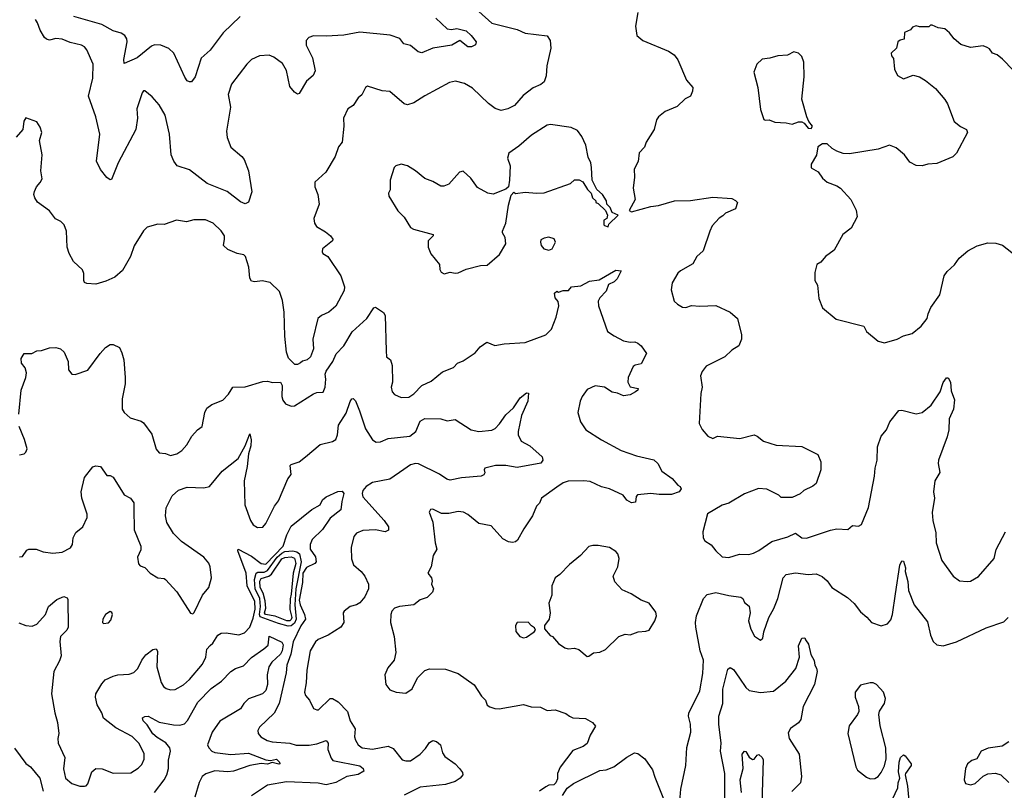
# Model space of a CAD drawing. Extents: x 2143765 to 2212931, y 878955 to 1017455.
# Tile 56 of 256: x 2163047 to 2169239, y 914639 to 919485. Entities that reach past the tile are written whole.
import ezdxf

# ---------------------------------------------------------------- set-up
doc = ezdxf.new("R2010")
doc.units = 0

msp = doc.modelspace()

# ---------------------------------------------------------------- linework, layer by layer
at = {"layer": '0CON20XD'}
for points in [[(2165935, 919536.2), (2166015, 919464.2), (2166175, 919424.2), (2166225, 919401.4), (2166365, 919383.3), (2166383.7, 919353.7), (2166387.3, 919305), (2166362.2, 919195), (2166358, 919132), (2166345, 919094.3), (2166325, 919077.3), (2166275, 919057.1), (2166212.3, 919007.7), (2166158.1, 918945), (2166116.2, 918925), (2166075, 918914.5), (2166037.2, 918927.2), (2165995, 918958.6), (2165895, 919053.5), (2165845, 919084.4), (2165788.6, 919098.6), (2165750.7, 919089.3), (2165595, 919007.1), (2165525, 918962), (2165485, 918950), (2165465, 918955.7), (2165375, 919034.3), (2165327.3, 919037.3), (2165235, 919067.5), (2165221.2, 919058.8), (2165198.3, 919011.7), (2165176.1, 918993.9), (2165143.9, 918946.1), (2165110, 918925), (2165084.1, 918865.9), (2165086.2, 918815), (2165074.3, 918715.7), (2165050.8, 918685), (2165030.8, 918625), (2164973.2, 918526.8), (2164903, 918463), (2164903.3, 918435), (2164921.2, 918385), (2164931.2, 918325), (2164896.7, 918235), (2164900, 918205), (2164914.2, 918184.2), (2164970.3, 918150.3), (2165002.5, 918125), (2165016.7, 918105), (2165013.3, 918095), (2164951.2, 918045), (2164948.8, 918025), (2164953.8, 918015), (2164985.8, 917995.8), (2165067.5, 917875), (2165089.4, 917805), (2165088, 917782), (2165036.1, 917683.9), (2164992, 917645), (2164945, 917625.8), (2164922.5, 917605), (2164890, 917475), (2164894, 917415), (2164876.2, 917365), (2164855, 917346.7), (2164825, 917336.7), (2164813.6, 917326.4), (2164795, 917317.5), (2164777, 917317), (2164737, 917357), (2164724.5, 917394.5), (2164713.6, 917495), (2164709.5, 917645), (2164698.7, 917718.7), (2164680.8, 917775), (2164622.3, 917832.3), (2164572.3, 917842.3), (2164525, 917836.7), (2164505, 917840), (2164495, 917860), (2164487.7, 917927.7), (2164468, 917995), (2164455.5, 918005.5), (2164415, 918014.3), (2164355, 918038.8), (2164328.8, 918065), (2164335.7, 918104.3), (2164334, 918125), (2164315, 918156.2), (2164263.3, 918205), (2164215.8, 918225.8), (2164142.7, 918227.3), (2164095, 918214), (2164033.6, 918223.6), (2163955, 918196.7), (2163915, 918198.8), (2163849.5, 918180.5), (2163825, 918156.7), (2163766.4, 918063.6), (2163743.9, 917996.1), (2163692.9, 917907.1), (2163645, 917866.2), (2163588.7, 917841.3), (2163525, 917820.8), (2163470, 917825), (2163455, 917832.5), (2163450, 917845), (2163449.5, 917889.5), (2163442.3, 917912.3), (2163385, 917963.8), (2163358.6, 918015), (2163345.8, 918055), (2163340.8, 918155), (2163326.2, 918195), (2163305.8, 918215.8), (2163273, 918233), (2163235, 918282.2), (2163158.3, 918338.3), (2163142.5, 918365), (2163135.8, 918385), (2163140, 918405), (2163152.5, 918435), (2163175, 918461.2), (2163188, 918485), (2163180, 918535), (2163187.5, 918635), (2163171.2, 918725), (2163186.1, 918776.1), (2163175, 918810), (2163155, 918842.5), (2163085, 918867.5), (2163073.6, 918846.4), (2163066.1, 918793.9), (2163024.2, 918745.8)], [(2164433.3, 919505), (2164326.8, 919403.2), (2164245.6, 919294.4), (2164187.7, 919242.3), (2164150, 919125), (2164127.5, 919095), (2164115, 919093.3), (2164100.8, 919100.8), (2164085, 919123.3), (2164015.6, 919275.6), (2163985, 919303.8), (2163935, 919325.8), (2163895, 919327.1), (2163875, 919318.1), (2163785, 919246), (2163705, 919210), (2163701.1, 919235), (2163723.1, 919345), (2163721.3, 919365), (2163708.5, 919385), (2163685, 919400.4), (2163634.7, 919414.7), (2163564.2, 919454.2), (2163387.1, 919505)], [(2166935, 919530), (2166919.2, 919445), (2166928.8, 919385), (2166964.6, 919354.6), (2167126.3, 919286.3), (2167162, 919265), (2167185, 919232), (2167241.2, 919105), (2167279.7, 919059.7), (2167278.6, 919035), (2167265, 919003.8), (2167232.1, 918987.9), (2167181.4, 918938.6), (2167105, 918908), (2167063.8, 918875), (2167051.2, 918855), (2167036.7, 918795), (2166986.2, 918715), (2166975, 918682.5), (2166941.7, 918648.3), (2166935.7, 918594.3), (2166910.8, 918545), (2166914, 918495), (2166903.8, 918425), (2166916.7, 918355), (2166880, 918285), (2166895, 918277.5), (2167015, 918309.4), (2167065, 918315.8), (2167165, 918345.6), (2167265, 918348.6), (2167405, 918368.8), (2167525, 918360), (2167548.3, 918348.3), (2167560, 918335), (2167547.5, 918295), (2167485, 918267.5), (2167469.3, 918250.7), (2167445, 918237.5), (2167401.2, 918188.8), (2167386, 918155), (2167345, 918032.5), (2167305, 917996.7), (2167280, 917950), (2167203.3, 917906.7), (2167185, 917890), (2167150.2, 917829.8), (2167144.6, 917785.4), (2167163.3, 917715), (2167182.9, 917695), (2167215, 917677.8), (2167235, 917675.7), (2167272.2, 917687.8), (2167325, 917683.5), (2167425, 917687.5), (2167515, 917646.7), (2167560, 917605), (2167586.4, 917503.6), (2167586.7, 917475), (2167570, 917435), (2167525, 917406.7), (2167481.2, 917365), (2167364.4, 917305.6), (2167337.9, 917272.1), (2167328.9, 917245), (2167339.5, 917175), (2167330, 917135), (2167320, 916945), (2167337.9, 916907.9), (2167375, 916866), (2167405, 916852), (2167435, 916866.2), (2167575, 916851.2), (2167665, 916873.3), (2167685, 916866.7), (2167724.1, 916834.1), (2167805, 916808.8), (2167965, 916801.2), (2168065, 916750), (2168084, 916705), (2168084.4, 916655), (2168055, 916568.8), (2168035, 916552), (2167977.5, 916525), (2167955, 916503.3), (2167905, 916480), (2167835, 916480), (2167820, 916495), (2167745, 916532), (2167692.3, 916537.7), (2167605.8, 916504.2), (2167505.7, 916444.3), (2167465, 916432.5), (2167373, 916377), (2167342.5, 916265), (2167345, 916227.5), (2167355, 916207.5), (2167395, 916182.5), (2167424.1, 916144.1), (2167465, 916107.5), (2167507.1, 916102.9), (2167573, 916123), (2167631.7, 916121.7), (2167660.5, 916129.5), (2167695, 916146), (2167777.6, 916202.4), (2167876.6, 916233.4), (2167925, 916256.2), (2167965, 916226.2), (2167995, 916224.4), (2168145, 916274.2), (2168185, 916282.5), (2168255, 916278.8), (2168285, 916303.3), (2168320.7, 916299.3), (2168340.5, 916309.5), (2168385, 916417.5), (2168421.9, 916615), (2168425.7, 916664.3), (2168440, 916715), (2168442, 916798), (2168464.6, 916865.4), (2168496.9, 916905), (2168519.2, 916955), (2168575, 917026.7), (2168595, 917030), (2168685, 917006), (2168722.5, 917015), (2168778.9, 917061.1), (2168835.6, 917144.4), (2168855, 917203.3), (2168875, 917232.5), (2168885, 917232.5), (2168901.2, 917205), (2168905, 917150), (2168925.8, 917095), (2168919.4, 917035), (2168892.9, 916975), (2168889.2, 916905), (2168879.1, 916860.9), (2168825.8, 916715), (2168823.1, 916695), (2168833.4, 916636.6), (2168802.5, 916585), (2168793.3, 916515), (2168798.8, 916475), (2168784.2, 916385), (2168789.4, 916335), (2168808, 916258), (2168810.9, 916195), (2168845, 916083.8), (2168916.7, 915985), (2168956.8, 915956.8), (2169005, 915951.1), (2169026.7, 915955), (2169076.8, 915983.2), (2169175, 916096.7), (2169187.9, 916152.1), (2169246, 916265)], [(2165664, 919495), (2165735, 919427.1), (2165763.4, 919423.4), (2165795, 919430), (2165855.6, 919415.6), (2165886.8, 919386.7), (2165917.5, 919345), (2165913.3, 919326.7), (2165887.5, 919315), (2165865, 919313.5), (2165815, 919353.3), (2165765, 919324.5), (2165644.4, 919305.6), (2165575, 919275.8), (2165553.4, 919283.4), (2165505, 919322), (2165462.4, 919332.4), (2165437.5, 919367.5), (2165377.7, 919387.7), (2165185.7, 919405.7), (2165085, 919387.1), (2164975, 919381.9), (2164895, 919384.3), (2164865, 919372.5), (2164847.5, 919355), (2164848.6, 919325), (2164887.8, 919245), (2164905.6, 919164.4), (2164892.9, 919135), (2164850.9, 919099.1), (2164805, 919020), (2164795, 919017.5), (2164775, 919030), (2164745.8, 919065.8), (2164724, 919165), (2164699.5, 919209.5), (2164645, 919249.5), (2164615, 919261.5), (2164555, 919257.1), (2164505, 919233.8), (2164475.8, 919205), (2164379.7, 919080.3), (2164357.8, 919015), (2164372.5, 918935), (2164348.5, 918785), (2164352.2, 918745), (2164375, 918684), (2164444.4, 918624.4), (2164458.8, 918605), (2164485.7, 918535), (2164507, 918403), (2164485, 918337.5), (2164465, 918326.2), (2164435, 918339.2), (2164352.5, 918405), (2164226, 918455), (2164115, 918541.9), (2164036.6, 918566.6), (2164016.9, 918595), (2164000.5, 918635), (2163988.2, 918765), (2163961.1, 918885), (2163925, 918950), (2163879.7, 918999.7), (2163835, 919037.5), (2163825, 919037.5), (2163817.5, 919025), (2163784.5, 918925.5), (2163788.9, 918865), (2163776.5, 918795), (2163666.4, 918585), (2163625, 918480), (2163615, 918477.5), (2163595, 918493.3), (2163555, 918543.3), (2163530, 918595), (2163551.9, 918765), (2163525.6, 918875), (2163479.2, 919005), (2163507, 919117), (2163509.2, 919205), (2163469.4, 919295), (2163454, 919315), (2163435, 919325.6), (2163365, 919341.1), (2163315, 919362.9), (2163275, 919365.8), (2163235, 919356.2), (2163215, 919362), (2163202.7, 919372.7), (2163175, 919420), (2163160, 919465), (2163145.9, 919485.9)], [(2169295, 919166.7), (2169226.7, 919236.7), (2169194.2, 919264.2), (2169164.2, 919274.2), (2169145, 919302.5), (2169130.7, 919310.7), (2169105, 919320), (2169025, 919310), (2168965, 919330), (2168924.1, 919364.1), (2168895, 919402.5), (2168865, 919427.5), (2168823, 919433), (2168785, 919450), (2168775, 919450), (2168765, 919440), (2168705, 919440), (2168685, 919447.5), (2168661.7, 919438.3), (2168648.3, 919421.7), (2168610, 919405), (2168608.3, 919361.7), (2168583, 919357), (2168570, 919345), (2168560, 919305), (2168527.5, 919275), (2168528.3, 919258.3), (2168541.7, 919241.7), (2168547.5, 919175), (2168567.5, 919135), (2168605, 919112.5), (2168665, 919136.7), (2168705, 919126.7), (2168743.6, 919103.6), (2168805, 919053.3), (2168864.1, 918984.1), (2168881.2, 918955), (2168924.2, 918844.2), (2168962.4, 918812.4), (2169000, 918795), (2169006.7, 918775), (2168937.5, 918645), (2168915, 918623.3), (2168815, 918580), (2168757, 918577), (2168723, 918567), (2168685, 918567.5), (2168645, 918590), (2168611.2, 918635), (2168558.8, 918678.8), (2168516.2, 918696.2), (2168445, 918670), (2168265, 918641.2), (2168225, 918643.8), (2168185, 918658.8), (2168156.7, 918675), (2168125, 918704), (2168095, 918704.2), (2168065, 918686.2), (2168057, 918633), (2168024.2, 918575.8), (2168023.9, 918553.9), (2168067.5, 918527.5), (2168095, 918487.5), (2168125, 918462.5), (2168185, 918440), (2168207.5, 918425), (2168273.6, 918353.6), (2168306.2, 918286.2), (2168313.3, 918245), (2168276.2, 918175), (2168224, 918135), (2168168.8, 918035), (2168114.5, 917995.5), (2168085, 917960), (2168060, 917945), (2168046.7, 917895), (2168046.7, 917845), (2168063.8, 917815), (2168071.7, 917731.7), (2168095, 917673.3), (2168182.3, 917602.3), (2168355, 917557.5), (2168372.5, 917525), (2168445, 917463.3), (2168485, 917453.3), (2168565, 917476.2), (2168605, 917496.7), (2168658.3, 917511.7), (2168715, 917556.7), (2168753.3, 917605), (2168758.8, 917635), (2168776, 917675), (2168833.8, 917755), (2168860, 917875), (2168878.3, 917901.7), (2168925.8, 917944.2), (2168953.8, 917985), (2169008.3, 918031.7), (2169067, 918063), (2169135, 918082.5), (2169185, 918080), (2169226.6, 918066.6), (2169375, 917952.5)], [(2168025, 918800), (2168032.5, 918815), (2168010, 918845), (2167997.5, 918875), (2167965.8, 918985), (2167980, 919125), (2167977.3, 919217.3), (2167965, 919253.3), (2167944.2, 919274.2), (2167915, 919284), (2167875, 919262), (2167815, 919258.8), (2167765, 919243.3), (2167715, 919237.5), (2167683.3, 919205), (2167663.3, 919155), (2167687.7, 919057.7), (2167705, 918920), (2167727, 918857), (2167735, 918852.5), (2167760, 918855), (2167795, 918840), (2167867.3, 918837.3), (2167905, 918827.5), (2167945, 918842.5), (2167965, 918842.5), (2167980, 918835), (2168005, 918802.5), (2168025, 918800)], [(2165717, 917887), (2165755, 917897.5), (2165785, 917890), (2165805, 917893.3), (2165855, 917916.2), (2165945, 917938.8), (2165987.7, 917942.3), (2166065, 918007.5), (2166103.8, 918075), (2166100, 918115), (2166082.5, 918145), (2166082.5, 918155), (2166103.8, 918205), (2166121.7, 918318.3), (2166138.3, 918381.7), (2166155, 918400), (2166165, 918392.5), (2166225, 918401.2), (2166296.1, 918393.9), (2166345, 918396.2), (2166510, 918455), (2166535, 918477.5), (2166565, 918477.5), (2166587.5, 918465), (2166617, 918417), (2166640, 918395), (2166650, 918365), (2166670, 918345), (2166670, 918335), (2166685, 918330), (2166730, 918285), (2166742.5, 918255), (2166740, 918235), (2166720, 918225), (2166720, 918195), (2166725, 918190), (2166748.3, 918181.7), (2166751.7, 918198.3), (2166810, 918255), (2166771.7, 918271.7), (2166760, 918305), (2166740, 918325), (2166736.7, 918345), (2166712.5, 918385), (2166677, 918417), (2166646.1, 918476.1), (2166643.6, 918556.4), (2166638, 918585), (2166620.9, 918620.9), (2166606.9, 918695), (2166581.4, 918751.4), (2166555, 918788.9), (2166515, 918807.8), (2166385, 918826.2), (2166365, 918822.5), (2166265, 918759.4), (2166185, 918690.6), (2166123.3, 918646.7), (2166114.4, 918615), (2166131.2, 918565), (2166127.5, 918475), (2166120, 918435), (2166105, 918420), (2166025, 918387.5), (2165990, 918395), (2165925, 918430), (2165885, 918487.5), (2165835, 918532.5), (2165813.6, 918526.4), (2165745, 918450), (2165715, 918437.5), (2165695, 918437.5), (2165645, 918467.5), (2165595, 918486.7), (2165536.7, 918535), (2165485, 918566), (2165445, 918576), (2165413, 918567), (2165401.2, 918555), (2165376, 918475), (2165376.2, 918415), (2165366.2, 918395), (2165368, 918375), (2165423.9, 918283.9), (2165465, 918243.3), (2165505, 918178.8), (2165523.3, 918166.7), (2165647.5, 918135), (2165647.5, 918125), (2165616.2, 918095), (2165616.2, 918055), (2165632.7, 918012.7), (2165686.1, 917946.1), (2165688.8, 917915), (2165698.3, 917898.3), (2165717, 917887)], [(2166375, 918036), (2166395, 918044), (2166416.7, 918085), (2166407.3, 918107.3), (2166375, 918117.1), (2166345, 918112), (2166325, 918100), (2166321.2, 918085), (2166326.2, 918065), (2166343.3, 918045), (2166375, 918036)], [(2163040.9, 917005), (2163056.5, 917155), (2163085.8, 917235), (2163089.2, 917265), (2163082, 917295), (2163058.8, 917325), (2163056.2, 917355), (2163075, 917386.7), (2163124.2, 917385.8), (2163155, 917402), (2163185, 917404.2), (2163235, 917421.9), (2163273.3, 917423.3), (2163304.5, 917414.5), (2163325.8, 917395), (2163351.4, 917335), (2163355, 917283.3), (2163375, 917256.2), (2163395, 917254), (2163475, 917280), (2163553.8, 917385), (2163587.3, 917422.7), (2163615, 917443.3), (2163635, 917443.3), (2163673.9, 917423.9), (2163690.3, 917390.3), (2163701.5, 917345), (2163710.3, 917235), (2163709.7, 917195), (2163691.1, 917101.1), (2163692, 917035), (2163704.3, 917014.3), (2163741.2, 916981.2), (2163810.5, 916960.5), (2163825, 916950), (2163877.6, 916877.6), (2163906, 916785), (2163925, 916761.2), (2163965, 916756), (2163995, 916744.3), (2164035, 916754.4), (2164067.5, 916775), (2164098.9, 916811.1), (2164130, 916865), (2164166.2, 916905), (2164194.1, 916925.9), (2164211.4, 917015), (2164223, 917043), (2164255, 917064.2), (2164325, 917092.9), (2164360.6, 917129.4), (2164386.7, 917175), (2164465, 917177.1), (2164575, 917210.6), (2164605, 917211.4), (2164636.1, 917203.9), (2164686.4, 917206.4), (2164697.5, 917185), (2164696.2, 917115), (2164702.3, 917092.3), (2164719.5, 917069.5), (2164755, 917053.8), (2164775, 917056), (2164895, 917132), (2164915, 917140), (2164955, 917142.5), (2164968.8, 917175), (2164972.9, 917225), (2164968.1, 917255), (2164973.3, 917275), (2165015.6, 917335), (2165037.2, 917382.8), (2165085, 917434.3), (2165137.5, 917522.5), (2165229.2, 917605), (2165275, 917672.5), (2165285, 917677.5), (2165334.5, 917644.5), (2165345.6, 917625), (2165352.5, 917402.5), (2165354, 917365), (2165378, 917345), (2165389.5, 917309.5), (2165390.8, 917205), (2165384, 917175), (2165390, 917145), (2165405, 917128), (2165445, 917110), (2165495, 917111.4), (2165525, 917132.5), (2165575, 917184), (2165635, 917212), (2165705, 917270), (2165775, 917298), (2165800, 917325), (2165835, 917340), (2165910.5, 917389.5), (2165943, 917427), (2165985, 917457.5), (2166035, 917436), (2166093.2, 917446.8), (2166225, 917454.4), (2166355, 917502.5), (2166390.7, 917539.3), (2166420, 917615), (2166438, 917685), (2166432.7, 917712.7), (2166413.3, 917735), (2166410, 917765), (2166425, 917777.5), (2166435, 917772.5), (2166465, 917781.2), (2166498.8, 917781.2), (2166517.5, 917805), (2166575, 917811.9), (2166630, 917840), (2166691.4, 917848.6), (2166795, 917909.4), (2166830, 917905), (2166804.2, 917855), (2166785, 917837.1), (2166750.4, 917819.6), (2166735, 917777.8), (2166694.3, 917735), (2166685.6, 917715), (2166687.1, 917685), (2166744.3, 917524.3), (2166785, 917496.2), (2166845, 917466.2), (2166885, 917456.2), (2166915, 917458.8), (2166935, 917451.2), (2166955, 917433.3), (2166988, 917385), (2166955, 917320), (2166917.7, 917312.3), (2166905, 917303.3), (2166872.5, 917235), (2166872, 917205), (2166886, 917176), (2166936.7, 917165), (2166933.3, 917155), (2166918.8, 917145), (2166885, 917126), (2166845, 917118.8), (2166807, 917137), (2166772.1, 917142.1), (2166725, 917174.3), (2166665, 917182.2), (2166615, 917159.5), (2166585, 917116), (2166570.9, 917085), (2166555.8, 917015), (2166574.3, 916955), (2166606.2, 916906.2), (2166705, 916842.9), (2166828.8, 916775), (2166925, 916742.5), (2167035, 916716.2), (2167060, 916695), (2167085, 916646.7), (2167149.7, 916599.7), (2167185, 916557.5), (2167199.5, 916549.5), (2167206.7, 916535), (2167193.3, 916515), (2167145, 916500), (2167069.1, 916499.1), (2167015, 916505.8), (2166933, 916497), (2166923, 916487), (2166919.3, 916450.7), (2166895, 916446.7), (2166865, 916463.3), (2166842.5, 916495), (2166755.4, 916535.4), (2166705, 916547.5), (2166635, 916580.4), (2166595, 916585.5), (2166495, 916581.9), (2166465, 916571.4), (2166424.2, 916545), (2166328.8, 916475), (2166316.7, 916445), (2166297.5, 916425), (2166271.2, 916365), (2166216.3, 916283.7), (2166177.6, 916212.4), (2166165, 916201.2), (2166146.4, 916196.4), (2166121.2, 916201.2), (2166085, 916220), (2166011.2, 916301.2), (2165935, 916315.8), (2165865, 916372.5), (2165837.6, 916387.6), (2165805, 916391.5), (2165745, 916378.5), (2165698.6, 916378.6), (2165645, 916406.2), (2165630, 916405), (2165623, 916387), (2165645.9, 916325.9), (2165660, 916195), (2165670.8, 916155), (2165648, 916115), (2165634, 916045), (2165614, 916005), (2165636.7, 915975), (2165641.2, 915955), (2165637.5, 915935), (2165650, 915905), (2165642.5, 915885), (2165608.8, 915851.2), (2165565, 915836.7), (2165525.6, 915804.4), (2165435, 915794.2), (2165405, 915784), (2165387.5, 915765), (2165380, 915745), (2165379.4, 915695), (2165402.5, 915605), (2165412.5, 915505), (2165402.7, 915457.3), (2165361.2, 915408.8), (2165344.1, 915365.9), (2165348.8, 915305), (2165375, 915271.2), (2165415, 915256), (2165475, 915248.8), (2165515, 915276), (2165548.9, 915345), (2165595, 915392.5), (2165625, 915402.7), (2165725, 915401.5), (2165805, 915374.3), (2165905, 915302), (2165951.2, 915231.2), (2165976.7, 915205), (2165986.7, 915175), (2166002.7, 915162.7), (2166035, 915152.5), (2166061.7, 915151.7), (2166215, 915178.8), (2166264.1, 915164.1), (2166321.2, 915161.2), (2166365, 915141.2), (2166415, 915143.8), (2166481.7, 915121.7), (2166504.3, 915104.3), (2166525, 915094), (2166605, 915091.2), (2166650, 915065), (2166667, 915043), (2166634.4, 914985.6), (2166615, 914934), (2166591.2, 914915), (2166525, 914889.2), (2166446.2, 914785), (2166430, 914745), (2166429.3, 914710.7), (2166417.5, 914685), (2166405, 914673.3), (2166375, 914671.2), (2166355, 914661.2), (2166315, 914634)], [(2163045, 916106.2), (2163065, 916110), (2163092.1, 916147.9), (2163105, 916156), (2163150, 916155), (2163195, 916138), (2163255, 916130), (2163315, 916136.2), (2163367.3, 916162.7), (2163378.8, 916185), (2163384.2, 916225.8), (2163400.3, 916259.7), (2163444, 916295), (2163471.2, 916355), (2163472, 916375), (2163437.5, 916475), (2163434, 916515), (2163455, 916606.7), (2163506, 916674), (2163525, 916678.8), (2163554.2, 916674.2), (2163595, 916617.5), (2163615, 916618.8), (2163635, 916608.8), (2163705, 916497.5), (2163743.3, 916475), (2163765, 916446.7), (2163765, 916410), (2163767.6, 916277.6), (2163808.9, 916175), (2163808.2, 916151.8), (2163788.6, 916105), (2163794, 916064), (2163805, 916050), (2163835, 916040), (2163866.7, 916005), (2163915, 915974), (2163955, 915970), (2163965, 915963.8), (2164036.2, 915886.2), (2164121.7, 915751.7), (2164135, 915747.5), (2164145, 915757.5), (2164197.1, 915865), (2164236, 915915), (2164252.5, 915975), (2164245.8, 916045), (2164237, 916067), (2164205.5, 916105.5), (2164064, 916204), (2164015, 916254.2), (2163973.1, 916323.1), (2163963.3, 916365), (2163968.8, 916415), (2164005, 916490.8), (2164045, 916526.5), (2164100, 916545), (2164205, 916540), (2164240.3, 916549.7), (2164320, 916645), (2164421.4, 916725), (2164464.5, 916805), (2164495, 916880), (2164502.2, 916842.2), (2164501.2, 916805), (2164485.4, 916755), (2164478.2, 916675), (2164457.7, 916585), (2164463.8, 916435), (2164498.5, 916335), (2164515, 916307.5), (2164542.4, 916292.4), (2164575, 916293.1), (2164595, 916316), (2164649.4, 916425), (2164675, 916458.8), (2164732.7, 916597.3), (2164753.8, 916625), (2164748.8, 916681.2), (2164755, 916688), (2164805, 916704), (2164843.8, 916735), (2164937.2, 916812.8), (2165015, 916831.5), (2165035.8, 916845), (2165046.3, 916873.7), (2165052.8, 916935), (2165099.3, 917010.8), (2165125.5, 917084.5), (2165135, 917100), (2165145, 917103.3), (2165157.9, 917087.9), (2165183.6, 917025), (2165221.1, 916911.1), (2165265, 916843.8), (2165288.7, 916828.7), (2165315, 916830), (2165365, 916850.3), (2165499.4, 916865), (2165537.1, 916895), (2165565, 916960.8), (2165595, 916977.8), (2165694.4, 916974.4), (2165735, 916962.2), (2165785, 916970), (2165886.6, 916906.6), (2165934.7, 916894.7), (2166016.6, 916903.4), (2166036.3, 916913.7), (2166065, 916944.4), (2166105, 916999.4), (2166153.3, 917045), (2166195, 917107.5), (2166235, 917138), (2166245.7, 917135.7), (2166242.5, 917085), (2166203.6, 916996.4), (2166180.6, 916895), (2166181.4, 916875), (2166200.8, 916835), (2166255, 916804.4), (2166333.3, 916735), (2166337.5, 916715), (2166323.6, 916696.4), (2166175, 916667.8), (2166105, 916681.8), (2166038.8, 916681.2), (2165972.5, 916665), (2165967.5, 916655), (2165972.5, 916635), (2165966.4, 916623.6), (2165950, 916615), (2165825, 916604.3), (2165755, 916590), (2165734, 916595), (2165687.8, 916627.8), (2165555, 916691.9), (2165535, 916693.8), (2165505, 916685.7), (2165463.3, 916656.7), (2165375, 916594.6), (2165265, 916574.6), (2165225, 916550), (2165204, 916525), (2165200.4, 916505), (2165205.6, 916485), (2165339.5, 916335), (2165365.4, 916295), (2165366.4, 916275), (2165345, 916264.7), (2165285, 916277.5), (2165205, 916273.3), (2165166, 916255), (2165149.2, 916235), (2165132.2, 916165), (2165134.4, 916095), (2165147, 916057), (2165194.7, 916014.7), (2165217.1, 915985), (2165240.6, 915935), (2165241.1, 915905), (2165217.7, 915855), (2165185, 915816.7), (2165165, 915804.5), (2165124.4, 915795.6), (2165086.7, 915765), (2165082, 915755), (2165085.6, 915695), (2165067.1, 915665), (2164986.5, 915613.5), (2164925, 915586.4), (2164907.4, 915572.6), (2164874.3, 915515), (2164852.3, 915395), (2164848.2, 915315), (2164837.5, 915255), (2164844, 915235), (2164870, 915205), (2164895, 915153.8), (2164915, 915144), (2164926.7, 915145), (2165000, 915215), (2165015, 915216.2), (2165048.8, 915195), (2165109.2, 915135), (2165126, 915075), (2165155.8, 915025), (2165153.1, 914975), (2165157.8, 914955), (2165175.7, 914925), (2165200, 914905), (2165265, 914897.5), (2165365, 914916.5), (2165395, 914900.6), (2165451.2, 914831.2), (2165475, 914823.6), (2165505, 914823.5), (2165564.6, 914865.4), (2165599.4, 914900.6), (2165625, 914938.8), (2165645, 914951.2), (2165667.5, 914945), (2165692.5, 914925), (2165706.2, 914875), (2165720.9, 914850.9), (2165785.6, 914805.6), (2165812, 914775), (2165830.7, 914750.7), (2165833.3, 914735), (2165816.7, 914715), (2165785, 914694.2), (2165725.4, 914674.6), (2165565, 914659.3), (2165465, 914607.3)], [(2163045, 916747.5), (2163076.1, 916753.9), (2163086.7, 916765), (2163093.6, 916786.4), (2163078.1, 916845), (2163043.9, 916926.1)], [(2163350.7, 915839.3), (2163351.2, 915665), (2163344.3, 915645), (2163303.6, 915605), (2163300.4, 915575), (2163307.1, 915485), (2163297.4, 915452.6), (2163262, 915385), (2163247.1, 915245), (2163267.3, 915125), (2163285.5, 915065), (2163293.1, 914995), (2163287.5, 914965), (2163290, 914935), (2163330, 914845), (2163323.1, 914773.1), (2163335.4, 914715.4), (2163375, 914680.8), (2163425, 914665.7), (2163455, 914663.8), (2163465, 914666.7), (2163475, 914680), (2163500.5, 914755), (2163525, 914776.5), (2163565, 914774.5), (2163635, 914746.7), (2163745, 914748.5), (2163791.4, 914778.6), (2163815, 914802), (2163828.9, 914835), (2163829.5, 914869.5), (2163795.4, 914935), (2163755, 914977.9), (2163651.7, 915031.7), (2163575, 915091.4), (2163563.6, 915125), (2163535, 915176.2), (2163523.6, 915225), (2163525.7, 915245), (2163562.7, 915307.3), (2163585, 915332.9), (2163635, 915355.5), (2163665, 915364.4), (2163735, 915368.1), (2163765, 915380.6), (2163790.6, 915405), (2163815, 915456.7), (2163840.3, 915489.7), (2163885, 915523.3), (2163905, 915527.5), (2163913.6, 915513.6), (2163909.5, 915415), (2163937.1, 915317.1), (2163952.3, 915292.3), (2163969.1, 915279.1), (2163995, 915270.9), (2164025, 915273.3), (2164077.1, 915302.9), (2164115, 915335.6), (2164197.6, 915432.4), (2164217.7, 915475), (2164222.9, 915527.1), (2164245, 915550.4), (2164260.9, 915565), (2164292.5, 915615), (2164315, 915626.9), (2164345, 915630), (2164425, 915616.9), (2164461.1, 915628.9), (2164493.5, 915665), (2164515, 915722), (2164527.6, 915777.6), (2164525, 915826.2), (2164477.5, 915925), (2164471.3, 916005), (2164418.8, 916145), (2164420, 916155), (2164505, 916110.5), (2164565, 916065.5), (2164595, 916060.8), (2164702.9, 916175), (2164725.9, 916245), (2164755, 916300.5), (2164885, 916405.7), (2164935.9, 916434.1), (2164952, 916465), (2164973.3, 916485), (2165047, 916517), (2165075, 916520), (2165086.2, 916506.2), (2165072, 916455), (2165067, 916403), (2164999.8, 916350.2), (2164951.1, 916278.9), (2164885.8, 916215), (2164873.5, 916185), (2164874.4, 916155), (2164907.8, 916107.8), (2164910.8, 916075), (2164903.3, 916065), (2164849.8, 916040.2), (2164827.5, 916005), (2164826.4, 915945), (2164805.4, 915835.4), (2164811.8, 915805), (2164838.9, 915745), (2164843.3, 915715), (2164815, 915673.1), (2164767.3, 915572.7), (2164752.8, 915495), (2164726.8, 915425), (2164721.8, 915378.2), (2164678.9, 915185), (2164647, 915123), (2164554.1, 915035.9), (2164543.8, 915015), (2164546.9, 914995), (2164562.5, 914975), (2164602.6, 914952.6), (2164635, 914942.5), (2164745, 914934.2), (2164785, 914923.4), (2164866.9, 914923.1), (2164915, 914930.7), (2164975, 914951.8), (2164985.9, 914935.9), (2164985.6, 914895), (2165005, 914841.2), (2165016.9, 914826.9), (2165185, 914793.5), (2165207.5, 914775), (2165210.9, 914759.1), (2165175, 914738.4), (2165105.2, 914724.8), (2165035, 914688.6), (2164975, 914672.9), (2164925, 914683.1), (2164725, 914691.3), (2164605, 914670), (2164505.4, 914604.6)], [(2166615, 915480), (2166625, 915482.5), (2166655, 915502.5), (2166695, 915508), (2166730, 915525), (2166815, 915606.2), (2166855, 915620), (2166885, 915616.2), (2166936.1, 915636.1), (2166985, 915638.8), (2167005, 915646.2), (2167042, 915705), (2167052, 915735), (2167048.3, 915758.3), (2167006.4, 915816.4), (2166955, 915833.8), (2166892.5, 915875), (2166835, 915900), (2166789.1, 915949.1), (2166779.4, 915985), (2166809.2, 916045), (2166815.8, 916095.8), (2166808, 916125), (2166795, 916141.2), (2166756.7, 916165), (2166685, 916179.2), (2166651.2, 916178.8), (2166625, 916171.2), (2166573.3, 916115), (2166505, 916058.8), (2166444.3, 915995.7), (2166414, 915975), (2166392.5, 915925), (2166394, 915865), (2166374.2, 915815), (2166382, 915755), (2166375.8, 915715), (2166347.5, 915675), (2166347.5, 915655), (2166382.3, 915612.3), (2166397.5, 915605), (2166435, 915562.5), (2166475, 915533.8), (2166495, 915528.8), (2166535, 915533.3), (2166563.6, 915523.6), (2166615, 915480)], [(2164735, 915671.9), (2164675, 915687.9), (2164560.3, 915730.3), (2164555.6, 915745), (2164561.4, 915795), (2164557.1, 915845), (2164527, 915905), (2164523.1, 915965), (2164534.8, 916005.2), (2164545, 916010.5), (2164585, 916010.8), (2164605, 916020.3), (2164666.4, 916105), (2164695, 916130.3), (2164715, 916139.7), (2164765, 916143.9), (2164789.3, 916139.3), (2164806.5, 916126.5), (2164816.1, 916075), (2164783, 915905), (2164777.3, 915805), (2164785, 915715), (2164775, 915689.1), (2164755, 915672.9), (2164735, 915671.9)], [(2164745, 915703.9), (2164726, 915705), (2164653.5, 915733.5), (2164591.9, 915745), (2164585.8, 915755), (2164594.2, 915785), (2164591.2, 915831.2), (2164578.8, 915878.8), (2164559.2, 915915), (2164556.5, 915955), (2164565, 915971.1), (2164613.6, 915986.4), (2164631.3, 915998.7), (2164694.7, 916095), (2164715, 916103.5), (2164755, 916107.5), (2164775, 916098.9), (2164782.7, 916065), (2164766.7, 916003.3), (2164755, 915871.2), (2164747.1, 915842.9), (2164746.3, 915776.3), (2164757.6, 915725), (2164755, 915712.7), (2164745, 915703.9)], [(2167196, 914545), (2167204.2, 914645), (2167235.8, 914794.2), (2167242.7, 914907.3), (2167267.8, 915005), (2167265.6, 915055), (2167252.9, 915105), (2167255.7, 915124.3), (2167323.1, 915265), (2167343, 915373), (2167346.2, 915456.2), (2167325.4, 915515.4), (2167299.6, 915665), (2167297.1, 915695), (2167303.8, 915735), (2167347.5, 915845), (2167370.2, 915869.8), (2167425, 915883.4), (2167505.8, 915864.2), (2167582.7, 915852.7), (2167594.1, 915844.1), (2167605, 915820), (2167635, 915796.7), (2167640, 915755), (2167629.2, 915705), (2167645, 915652.5), (2167667.3, 915607.3), (2167705, 915583.3), (2167720, 915595), (2167726.2, 915635), (2167756.9, 915725), (2167788.7, 915781.3), (2167813.8, 915845), (2167847.5, 915975), (2167867.5, 915995), (2167925, 916006.7), (2168005, 915996.9), (2168055, 915999.2), (2168092.7, 915982.7), (2168125, 915956.2), (2168154.5, 915914.5), (2168251.7, 915851.7), (2168295, 915813.5), (2168335, 915761.2), (2168375, 915728.6), (2168403.6, 915693.6), (2168465, 915674), (2168505, 915686.2), (2168525, 915710), (2168535.4, 915744.6), (2168554.4, 915874.4), (2168582.5, 916055), (2168595, 916082.5), (2168605, 916080), (2168617.7, 916037.7), (2168614.2, 916015), (2168631.7, 915951.7), (2168636.7, 915895), (2168672.5, 915805), (2168755, 915697.5), (2168774.2, 915615), (2168791.2, 915575), (2168815, 915553.8), (2168853.6, 915546.4), (2168937.3, 915572.7), (2169125, 915661.2), (2169235, 915698.8), (2169262, 915725)], [(2163042.1, 915692.1), (2163085.6, 915675.6), (2163125, 915670), (2163155, 915684.4), (2163210, 915745), (2163228, 915795), (2163280.3, 915839.7), (2163325, 915858), (2163345, 915850), (2163350.7, 915839.3)], [(2163575, 915686.7), (2163605, 915692), (2163621.2, 915708.8), (2163630, 915745), (2163627.3, 915757.3), (2163615, 915763.8), (2163586.2, 915745), (2163569.2, 915715), (2163568.8, 915695), (2163575, 915686.7)], [(2166215, 915596.7), (2166235, 915601.2), (2166282.5, 915635), (2166290, 915645), (2166285, 915660), (2166265, 915672.5), (2166245, 915696.7), (2166176, 915694), (2166164, 915676), (2166166.4, 915636.4), (2166192.5, 915605), (2166215, 915596.7)], [(2163894.7, 914625.3), (2163955, 914704.5), (2163972.7, 914735), (2163981.8, 914775), (2163982.3, 914827.8), (2163994.6, 914885), (2163992.1, 914905), (2163966.6, 914936.6), (2163910.9, 914970.8), (2163885, 914994.5), (2163849.5, 915049.5), (2163822.5, 915075), (2163820, 915095), (2163835, 915103.3), (2163855, 915104), (2163925, 915067.5), (2164015, 915049.6), (2164055, 915049.2), (2164084, 915056), (2164103.1, 915076.9), (2164168, 915192), (2164251.1, 915278.9), (2164316.9, 915325), (2164375, 915386.7), (2164405, 915405.5), (2164455, 915421.1), (2164505, 915474.7), (2164582.6, 915527.4), (2164608.8, 915551.2), (2164615, 915608.8), (2164695, 915570), (2164703.5, 915553.5), (2164697.2, 915515), (2164686.2, 915495), (2164632.9, 915445), (2164613.3, 915415), (2164602.9, 915365), (2164606.4, 915303.6), (2164595, 915265.8), (2164574, 915245), (2164485, 915214), (2164456, 915185), (2164435, 915151.2), (2164306.4, 915073.6), (2164256.6, 915003.4), (2164228.1, 914925), (2164235.8, 914905), (2164255.8, 914885), (2164275, 914876.2), (2164375, 914864.6), (2164485, 914872.8), (2164595, 914831.2), (2164625, 914826.4), (2164661.2, 914835), (2164681.4, 914815), (2164682.5, 914805), (2164677, 914803), (2164635, 914813.3), (2164605, 914803.7), (2164566.3, 914806.3), (2164495, 914795.3), (2164391.8, 914758.2), (2164355.3, 914754.7), (2164275, 914760.6), (2164217.5, 914742.5), (2164194.9, 914725.1), (2164175, 914687.8), (2164148.3, 914595)], [(2167480.9, 914575), (2167481.4, 914745), (2167454.7, 914885), (2167457.7, 914935), (2167442.7, 915055), (2167443.9, 915105), (2167467.8, 915185), (2167468.5, 915275), (2167499.7, 915400.3), (2167515, 915412), (2167535, 915399.2), (2167573.3, 915343.3), (2167612.9, 915285), (2167635, 915266.9), (2167705, 915254.2), (2167787.1, 915262.9), (2167864.6, 915325.4), (2167928, 915405), (2167950, 915475), (2167943.5, 915546.5), (2167965, 915596.2), (2167985, 915597.5), (2167987.5, 915585), (2168007.7, 915557.7), (2168022.7, 915492.7), (2168043.8, 915455), (2168046.7, 915425), (2168057.7, 915407.7), (2168062, 915385), (2168046, 915305), (2167973.1, 915165), (2167960, 915085), (2167945, 915062.9), (2167895, 915027.5), (2167879.7, 915000.3), (2167885.8, 914965), (2167948.5, 914865), (2167964.2, 914725), (2167956, 914685), (2167901.7, 914631.7)], [(2168395, 914711.4), (2168425, 914711.9), (2168445.3, 914724.7), (2168465, 914750), (2168485, 914792.5), (2168496.3, 914836.3), (2168493.7, 914905), (2168458.2, 915045), (2168450, 915115), (2168454.4, 915135.6), (2168485.7, 915185), (2168491.2, 915215), (2168478.6, 915255), (2168434.2, 915304.2), (2168415, 915314.2), (2168395, 915315.6), (2168335, 915300), (2168300.8, 915255), (2168300, 915225), (2168320.8, 915165), (2168324.2, 915135), (2168316, 915115), (2168262, 915045), (2168254.2, 914995), (2168305.9, 914785.9), (2168315.9, 914765.9), (2168372.1, 914722.1), (2168395, 914711.4)], [(2169266.1, 914943.9), (2169225, 914916.7), (2169137, 914903), (2169092.5, 914885), (2169065, 914836.7), (2169035, 914826.7), (2169007.5, 914805), (2168993.8, 914775), (2168986.7, 914705), (2168995, 914682.5), (2169027.7, 914672.3), (2169055, 914681.2), (2169105, 914726.7), (2169135, 914742.5), (2169183.6, 914746.4), (2169216.1, 914736.1), (2169267.3, 914687.3)], [(2163013.6, 914903.6), (2163085, 914808.1), (2163115, 914785.6), (2163173.5, 914715), (2163194.1, 914634.1)], [(2166460.8, 914605), (2166488.8, 914651.2), (2166529.5, 914680.5), (2166695, 914763.3), (2166735, 914766.7), (2166784.2, 914785.8), (2166865, 914848.1), (2166913.3, 914873.3), (2166935, 914870), (2166977.3, 914837.3), (2167026.4, 914766.4), (2167041.1, 914721.1), (2167098.8, 914575)], [(2167586.5, 914625), (2167577.3, 914705), (2167597.1, 914775), (2167590.4, 914865), (2167604, 914885), (2167613, 914883), (2167635, 914846.2), (2167655, 914832), (2167665, 914833.8), (2167685, 914860), (2167695, 914863.8), (2167715, 914846), (2167721.3, 914831.3), (2167713.4, 914553.4)], [(2168505, 914515.8), (2168568.9, 914655), (2168571.1, 914685), (2168582.5, 914715), (2168572.3, 914755), (2168576.9, 914815), (2168585, 914846), (2168605, 914861.2), (2168615.9, 914855.9), (2168653.8, 914805), (2168653.8, 914795), (2168616.7, 914745), (2168616.2, 914735), (2168630.5, 914665), (2168643.8, 914505)]]:
    msp.add_lwpolyline(points, dxfattribs=at)

doc.saveas('drawing.dxf')
